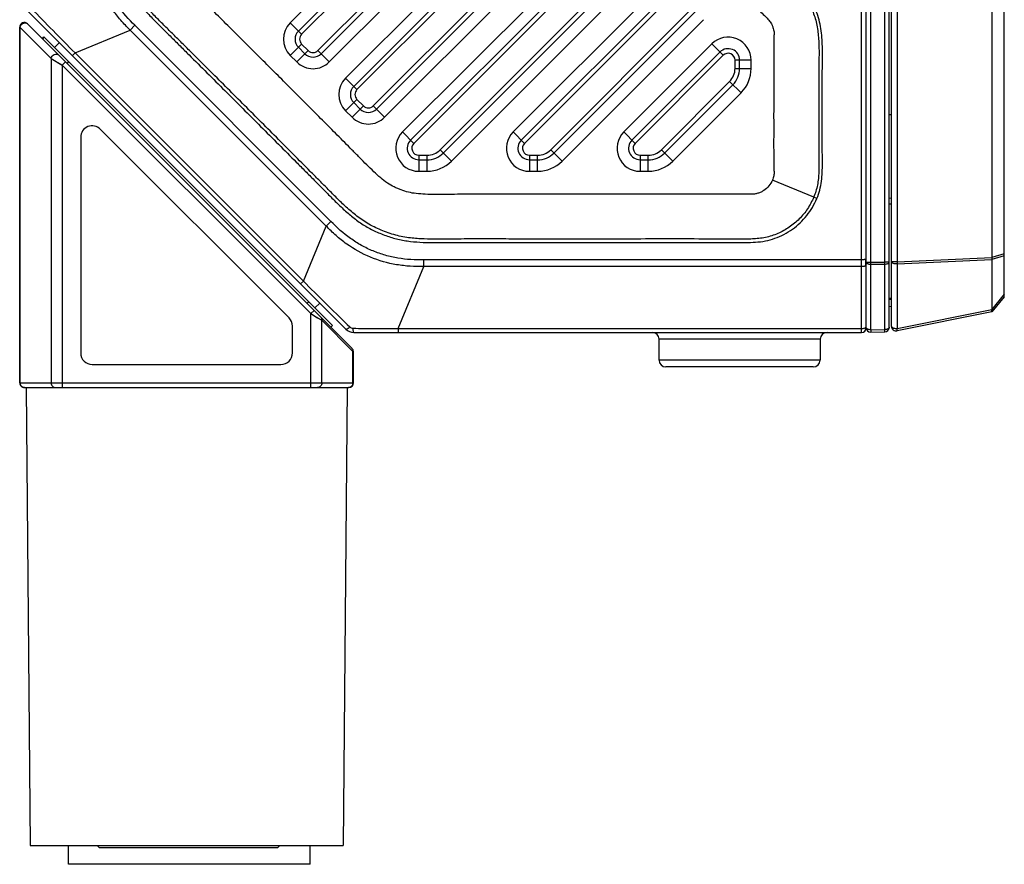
# Model space of a CAD drawing. Header units: millimetres. Extents: x 16 to 357, y 137 to 375.
# Tile 8 of 20: x 163 to 206, y 269 to 306. Entities that reach past the tile are written whole.
import ezdxf

# ---------------------------------------------------------------- set-up
doc = ezdxf.new("R2010")
doc.units = ezdxf.units.MM
doc.header["$LTSCALE"] = 16.335
doc.layers.add('00_COMPONENTS', color=7, linetype='CONTINUOUS')

msp = doc.modelspace()

# ---------------------------------------------------------------- linework, layer by layer
at = {"layer": '00_COMPONENTS', "color": 7}
for p, q in [((205.74355, 294.10096), (205.74355, 348.00096)), ((205.20423, 346.29406), (205.20423, 295.80786)), ((175.07064, 305.64465), (188.38998, 318.96532)), ((176.06062, 304.65474), (188.95069, 317.54609)), ((177.4748, 303.24049), (188.38998, 314.15675)), ((178.46479, 302.25057), (188.95069, 312.73752)), ((179.94713, 300.9045), (189.04892, 310.00719)), ((181.36638, 300.34389), (189.97529, 308.95365)), ((184.75522, 300.9045), (191.32993, 307.47986)), ((200.74355, 292.77198), (200.74355, 307.13675)), ((200.84355, 292.81492), (200.84355, 307.13675)), ((163.29, 306.53589), (177.12847, 292.69741)), ((186.17447, 300.34389), (192.31996, 306.48999)), ((199.74355, 292.75096), (199.74355, 306.72253)), ((177.40265, 291.85755), (163.30265, 305.95755)), ((162.96123, 290.35755), (162.96123, 305.81613)), ((163.94582, 305.31438), (164.01468, 305.38694)), ((176.55416, 292.84746), (164.01468, 305.38694)), ((164.47368, 304.92794), (164.68581, 305.14007)), ((175.3535, 304.65472), (175.07066, 304.93756)), ((189.56331, 300.9045), (193.38998, 304.73155)), ((165.08743, 304.31418), (165.01906, 304.2434)), ((194.24355, 304.01939), (194.24355, 304.37802)), ((193.95069, 303.31232), (190.98255, 300.34389)), ((177.75766, 302.25056), (177.47482, 302.5334)), ((200.84355, 302.00678), (200.74355, 302.00647)), ((174.66478, 293.1812), (166.46478, 301.3812)), ((165.61123, 301.02765), (165.61123, 291.65755)), ((180.3007, 300.05096), (180.65924, 300.05096)), ((185.10879, 300.05096), (185.46733, 300.05096)), ((189.91688, 300.05096), (190.27541, 300.05096)), ((200.84355, 298.12077), (200.74355, 298.12077)), ((205.20423, 295.72016), (205.20423, 293.55151)), ((200.84355, 294.02077), (200.74355, 294.02077)), ((205.74355, 294.10096), (205.20423, 293.4431)), ((175.44479, 293.81541), (175.51673, 293.88489)), ((175.78739, 293.61423), (175.99952, 293.82636)), ((200.74355, 293.67275), (200.84355, 293.6868)), ((205.20423, 293.4431), (201.08277, 292.61881)), ((174.81123, 291.65755), (174.81123, 292.82765)), ((176.55416, 292.84746), (176.4816, 292.7786)), ((199.94878, 292.66392), (199.94878, 292.55634)), ((177.48203, 292.55096), (199.54355, 292.55096)), ((190.74355, 291.35096), (190.74355, 292.25096)), ((197.74355, 292.25096), (197.74355, 291.35096)), ((199.93831, 292.55634), (199.94879, 292.55634)), ((199.94879, 292.55634), (200.54879, 292.57205)), ((177.46123, 290.35755), (177.46123, 291.71613)), ((166.11123, 291.15755), (174.31123, 291.15755)), ((197.44355, 291.05096), (191.04355, 291.05096)), ((163.16123, 290.15755), (177.26123, 290.15755)), ((163.24944, 290.15755), (163.42311, 270.25755)), ((177.19677, 290.15755), (177.02311, 270.25755)), ((163.42311, 270.25755), (177.02311, 270.25755)), ((164.22311, 270.25755), (164.22311, 270.24513)), ((166.33553, 270.24513), (164.22327, 270.24513)), ((165.07726, 269.44513), (165.07726, 270.24513)), ((166.42311, 270.15755), (166.32311, 270.25755)), ((174.16856, 270.15755), (166.42317, 270.15755)), ((174.16856, 270.15755), (174.26994, 270.25755)), ((176.22294, 270.24513), (174.25735, 270.24513)), ((175.57726, 269.44513), (175.57726, 270.24513)), ((176.22311, 270.25755), (176.22311, 270.24513)), ((175.57719, 269.44513), (165.07733, 269.44513))]:
    msp.add_line(p, q, dxfattribs=at)
at = {"layer": '00_COMPONENTS', "color": 4}
for p, q in [((188.03641, 319.31885), (174.7171, 305.99822)), ((175.21208, 305.50325), (188.5314, 318.8239)), ((188.80926, 317.6875), (175.9192, 304.79615)), ((176.41417, 304.30118), (189.30427, 317.19256)), ((188.03641, 314.51028), (177.12127, 303.59406)), ((177.61624, 303.09908), (188.5314, 314.01533)), ((188.80926, 312.87894), (178.32336, 302.39199)), ((178.81833, 301.89702), (189.30427, 312.38399)), ((188.69531, 310.36068), (179.59356, 301.25803)), ((180.08857, 300.76309), (189.19029, 309.86572)), ((189.83386, 309.09507), (181.22495, 300.4853)), ((181.7199, 299.9903), (190.32886, 308.60012)), ((190.97636, 307.8334), (184.40166, 301.25805)), ((184.89666, 300.76309), (191.47135, 307.33845)), ((200.54879, 292.57205), (200.54879, 307.13675)), ((201.08277, 307.13675), (201.08277, 295.61327)), ((192.17853, 306.63141), (186.03304, 300.4853)), ((199.54355, 292.55096), (199.54355, 306.72253)), ((199.94879, 292.66392), (199.94879, 306.72253)), ((174.71707, 305.99819), (175.21207, 305.50324)), ((186.52799, 299.9903), (192.67353, 306.13646)), ((162.98232, 305.80347), (162.96123, 305.81613)), ((162.98232, 290.35755), (162.98232, 305.80347)), ((164.33232, 304.45347), (162.98232, 305.80347)), ((165.36675, 304.69366), (167.76306, 305.68625)), ((167.76306, 305.68625), (167.96951, 305.89271)), ((176.27884, 297.17047), (167.76306, 305.68625)), ((176.4853, 297.37693), (167.96951, 305.89271)), ((163.96019, 305.30001), (164.0292, 305.37242)), ((175.21208, 305.07898), (174.71711, 304.58401)), ((175.49493, 304.79613), (175.21208, 305.07898)), ((193.03641, 305.08509), (189.20975, 301.25804)), ((193.53141, 304.59014), (193.03641, 305.08509)), ((165.36675, 304.69366), (165.24948, 304.5764)), ((165.36675, 304.69366), (175.28625, 294.77416)), ((174.99995, 304.30117), (175.49492, 304.79614)), ((175.9192, 304.79615), (176.41419, 304.3012)), ((164.33232, 304.45347), (164.33232, 290.35755)), ((164.33232, 304.45347), (164.81123, 304.16613)), ((164.81123, 304.16613), (164.95265, 304.30755)), ((174.7171, 304.58402), (174.9999, 304.30122)), ((189.70474, 300.76309), (193.5314, 304.59013)), ((194.04355, 304.01939), (194.04355, 304.37803)), ((194.74355, 304.37802), (194.04355, 304.37802)), ((194.74355, 304.01939), (194.74355, 304.378)), ((164.81123, 304.16613), (164.81123, 290.15755)), ((164.81123, 304.16613), (175.61123, 293.36613)), ((194.04355, 304.01939), (194.74355, 304.01939)), ((177.12123, 303.59402), (177.61623, 303.09907)), ((193.80926, 303.45374), (190.84113, 300.4853)), ((194.30426, 302.95879), (193.80926, 303.45374)), ((191.33607, 299.9903), (194.30426, 302.95879)), ((177.61624, 302.67482), (177.12127, 302.17985)), ((177.8991, 302.39197), (177.61624, 302.67482)), ((177.12126, 302.17985), (177.40406, 301.89706)), ((177.40411, 301.89701), (177.89908, 302.39198)), ((178.32336, 302.39199), (178.81836, 301.89704)), ((179.59357, 301.25803), (180.08856, 300.76308)), ((184.40165, 301.25803), (184.89665, 300.76308)), ((189.20973, 301.25803), (189.70473, 300.76308)), ((181.22495, 300.4853), (181.71995, 299.99035)), ((186.03304, 300.4853), (186.52804, 299.99035)), ((190.84113, 300.4853), (191.33613, 299.99035)), ((180.3007, 300.25096), (180.3007, 299.55096)), ((180.30071, 300.25096), (180.65924, 300.25096)), ((180.65924, 299.55096), (180.65924, 300.25096)), ((185.10879, 300.25096), (185.10879, 299.55096)), ((185.10879, 300.25096), (185.46733, 300.25096)), ((185.46733, 299.55096), (185.46733, 300.25096)), ((189.91688, 300.25096), (189.91688, 299.55096)), ((189.91688, 300.25096), (190.27541, 300.25096)), ((190.27541, 299.55096), (190.27541, 300.25096)), ((180.30071, 299.55096), (180.65924, 299.55096)), ((185.10879, 299.55096), (185.46733, 299.55096)), ((189.91688, 299.55096), (190.27541, 299.55096)), ((197.46108, 298.42636), (195.66735, 299.16703)), ((197.59812, 298.37018), (197.46103, 298.42638)), ((200.74355, 298.38316), (200.84355, 298.39689)), ((176.27884, 297.17047), (176.4853, 297.37693)), ((175.28625, 294.77416), (176.27884, 297.17047)), ((180.52148, 295.41311), (180.52148, 295.70508)), ((199.54355, 295.70508), (180.52148, 295.70508)), ((201.08277, 295.61327), (205.20423, 295.80786)), ((201.08277, 295.52557), (205.20423, 295.72016)), ((205.74355, 295.96177), (205.20423, 295.80647)), ((205.74355, 295.87671), (205.20423, 295.72141)), ((179.40463, 292.7168), (180.52148, 295.41311)), ((199.54355, 295.41311), (180.52148, 295.41311)), ((199.74355, 295.59818), (200.54879, 295.59818)), ((199.94879, 295.51114), (200.54879, 295.51816)), ((201.08277, 295.61327), (200.84355, 295.61327)), ((201.08277, 295.52557), (201.08277, 292.72722)), ((175.28625, 294.77416), (175.16899, 294.65689)), ((200.74355, 293.97459), (200.84355, 293.98864)), ((205.74355, 294.2061), (205.20423, 293.54824)), ((175.75265, 293.50755), (175.61123, 293.36613)), ((201.08277, 292.72722), (205.20423, 293.55151)), ((175.61123, 290.15755), (175.61123, 293.36613)), ((175.61123, 293.36613), (175.90718, 293.18855)), ((175.73563, 293.29149), (175.75797, 293.27808)), ((175.90718, 293.18855), (176.09014, 293.07878)), ((176.08451, 293.08222), (176.09014, 293.07878)), ((176.09014, 290.35755), (176.09014, 293.07878)), ((176.09014, 293.07878), (177.44014, 291.72878)), ((177.19561, 292.89281), (177.29996, 292.79025)), ((179.40463, 292.7168), (179.40463, 292.55096)), ((179.40463, 292.7168), (199.54355, 292.7168)), ((199.94879, 292.66392), (200.54879, 292.67095)), ((197.74355, 292.25096), (190.74355, 292.25096)), ((177.44014, 290.35755), (177.44014, 291.72878)), ((177.44014, 291.72878), (177.46123, 291.71613)), ((197.74355, 291.35096), (190.74355, 291.35096)), ((162.96123, 290.35755), (177.46123, 290.35755))]:
    msp.add_line(p, q, dxfattribs=at)
for points in [[(164.64345, 304.26681), (164.69745, 304.23488), (164.7536, 304.20132), (164.81123, 304.16613)], [(175.81995, 293.24089), (175.85717, 293.21856), (175.87461, 293.2081)], [(175.87461, 293.2081), (175.92235, 293.17945), (175.93679, 293.17079)], [(176.02763, 293.11629), (176.06548, 293.09355), (176.07847, 293.08584)]]:
    msp.add_lwpolyline(points, dxfattribs=at)
at = {"layer": '00_COMPONENTS', "color": 7}
for centre, radius, start, end in [((163.16123, 305.81613), 0.2, 44.999999, 179.999999), ((175.42421, 305.29112), 0.5, 135.00285, 225), ((175.70705, 305.00827), 0.5, 225, 315.00285), ((193.74355, 304.37802), 0.5, 0, 135.00285), ((193.24355, 304.01939), 1, 315.00285, 360), ((177.82837, 302.88695), 0.5, 135.00285, 225), ((178.11122, 302.60411), 0.5, 225, 315.00285), ((166.11123, 301.02765), 0.5, 44.999999, 179.999999), ((180.3007, 300.55096), 0.5, 135.00285, 270), ((185.10879, 300.55096), 0.5, 135.00285, 270), ((189.91688, 300.55096), 0.5, 135.00285, 270), ((180.65924, 301.05096), 1, 270, 315.00285), ((185.46733, 301.05096), 1, 270, 315.00285), ((190.27541, 301.05096), 1, 270, 315.00285), ((174.31123, 292.82765), 0.5, 359.999999, 44.999999), ((177.48203, 293.05096), 0.5, 224.999589, 270), ((199.54355, 292.75096), 0.2, 270, 360), ((199.94355, 292.75627), 0.2, 180, 268.5), ((200.54355, 292.77198), 0.2, 271.5, 360), ((201.04355, 292.81492), 0.2, 180, 281.309932), ((190.44355, 292.25096), 0.3, 0, 90), ((198.04355, 292.25096), 0.3, 90, 180), ((177.26123, 291.71613), 0.2, 359.999999, 44.999999), ((166.11123, 291.65755), 0.5, 179.999999, 269.999999), ((174.31123, 291.65755), 0.5, 269.999999, 359.999999), ((191.04355, 291.35096), 0.3, 180, 270), ((197.44355, 291.35096), 0.3, 270, 360), ((163.16123, 290.35755), 0.2, 179.999999, 269.999999), ((177.26123, 290.35755), 0.2, 269.999999, 359.999999)]:
    msp.add_arc(centre, radius, start, end, dxfattribs=at)
at = {"layer": '00_COMPONENTS', "color": 4}
for centre, radius, start, end in [((175.42421, 305.29112), 1, 135.000069, 224.999497), ((175.42421, 305.29112), 0.3, 134.999999, 225), ((193.74355, 304.37802), 1, 359.998974, 135.002968), ((175.70705, 305.00827), 0.3, 225.002835, 315.002826), ((193.74355, 304.37802), 0.3, 0.003309, 135.003589), ((175.70705, 305.00827), 0.99999, 224.995803, 315.001058), ((193.24355, 304.01939), 0.8, 315.002852, 359.999989), ((193.24355, 304.01939), 1.5, 315.00285, 359.999967), ((177.82837, 302.88695), 1, 135.000069, 224.999497), ((177.82837, 302.88695), 0.3, 135, 225), ((178.11122, 302.60411), 0.3, 225.002835, 315.002826), ((178.11122, 302.60411), 0.99999, 224.995803, 315.001058), ((180.3007, 300.55096), 1, 135.002945, 270.000163), ((185.10879, 300.55096), 1, 135.001824, 270.000161), ((189.91688, 300.55096), 1, 135.001891, 270.000162), ((180.3007, 300.55096), 0.3, 135.000458, 270.000737), ((185.10879, 300.55096), 0.3, 135.000459, 270.000739), ((189.91688, 300.55096), 0.3, 135.000459, 270.000739), ((180.65924, 301.05096), 0.8, 270.000002, 315.002839), ((185.46733, 301.05096), 0.8, 270.000013, 315.002838), ((190.27541, 301.05096), 0.8, 270.000003, 315.002839), ((180.65924, 301.05096), 1.5, 270.000051, 315.000018), ((185.46733, 301.05096), 1.5, 270.000047, 315.000015), ((190.27541, 301.05096), 1.5, 270.00005, 315.000017), ((197.9798, 295.58578), 1.75421, 2.70263, 4.843937), ((198.01286, 295.58729), 1.72112, 359.459873, 2.7042), ((198.04611, 295.58667), 1.68785, 355.080803, 355.744752), ((198.04522, 295.58673), 1.68875, 355.744748, 356.179664), ((198.04069, 295.587), 1.69329, 356.180718, 358.365906), ((198.03215, 295.58726), 1.70183, 358.365434, 359.454705), ((177.44684, 292.94001), 0.20977, 225.555173, 269.484553), ((177.26925, 291.74963), 0.17064, 33.589625, 44.95837), ((177.24878, 291.74459), 0.19201, 355.277707, 0.544348), ((163.1812, 290.35278), 0.19763, 216.291493, 223.743758), ((177.24126, 290.35278), 0.19763, 316.256241, 323.708505), ((177.23059, 290.35777), 0.20955, 345.637694, 359.939366)]:
    msp.add_arc(centre, radius, start, end, dxfattribs=at)
for points, knots in [([(167.05339, 321.05096), (167.05328, 320.31868), (167.05295, 319.22026), (167.05364, 317.75571), (167.05444, 316.65729), (167.05531, 315.55887), (167.05565, 314.46045), (167.05498, 313.36203), (167.05314, 312.44669), (167.05056, 311.7144), (167.04827, 310.98218), (167.03803, 310.24967), (167.07467, 309.51802), (167.14337, 308.97214), (167.2595, 308.52804), (167.38249, 308.18305), (167.52146, 307.8442), (167.68453, 307.51538), (167.87721, 307.20375), (168.09017, 306.90559), (168.3847, 306.55453), (168.76139, 306.15469), (169.15088, 305.76744), (169.54149, 305.38138), (169.93071, 304.99389), (170.45027, 304.47786), (171.09889, 303.83198), (171.87674, 303.05644), (172.65386, 302.28015), (173.43033, 301.50323), (174.20608, 300.72557), (174.85209, 300.07709), (175.36832, 299.55772), (175.75562, 299.16833), (176.14266, 298.77867), (176.52816, 298.3875), (176.91987, 298.00243), (177.32752, 297.63412), (177.76208, 297.29658), (178.23787, 297.01919), (178.74072, 296.79669), (179.17531, 296.6502), (179.53199, 296.56628), (179.89341, 296.50618), (180.34989, 296.46575), (180.89907, 296.45137), (181.35676, 296.45539), (181.72288, 296.45937), (182.08901, 296.46139), (182.72975, 296.46279), (183.64511, 296.46256), (184.37738, 296.46117), (184.74352, 296.4609)], [0, 0, 0, 0, 0.06250041, 0.09375061, 0.12500081, 0.15625101, 0.18750122, 0.21875142, 0.25000162, 0.26562673, 0.28125183, 0.31250105, 0.32812572, 0.34374907, 0.35937064, 0.36718475, 0.37499983, 0.39062289, 0.39843666, 0.40625082, 0.42187559, 0.43750085, 0.45312598, 0.46875115, 0.48437623, 0.50000134, 0.53125154, 0.56250174, 0.59375195, 0.62500215, 0.65625235, 0.68750256, 0.70312765, 0.71875278, 0.73437786, 0.75000292, 0.76562829, 0.78125305, 0.79687697, 0.81249862, 0.82812311, 0.84374627, 0.85156038, 0.85937413, 0.87499909, 0.89062411, 0.90624939, 0.91406191, 0.92187445, 0.93749962, 0.96874979, 1, 1, 1, 1]), ([(184.74357, 296.60898), (184.39576, 296.60923), (183.70088, 296.61003), (182.83297, 296.61142), (182.14029, 296.60912), (181.61853, 296.60744), (181.08421, 296.59985), (180.52169, 296.60604), (179.91982, 296.64553), (179.28563, 296.76089), (178.65959, 296.9852), (178.06623, 297.27337), (177.54791, 297.63905), (177.10097, 298.03515), (176.69752, 298.42676), (176.32186, 298.80888), (175.95272, 299.17928), (175.46366, 299.67236), (174.85058, 300.28803), (174.11481, 301.02689), (173.37852, 301.76461), (172.64154, 302.50178), (171.90394, 303.23841), (171.16567, 303.97427), (170.55032, 304.58737), (170.05715, 305.07695), (169.68759, 305.44459), (169.31493, 305.81398), (168.93037, 306.19431), (168.53498, 306.6083), (168.13966, 307.07087), (167.79107, 307.6078), (167.52083, 308.20801), (167.31696, 308.83591), (167.22548, 309.46517), (167.19527, 310.05641), (167.19114, 310.61072), (167.19665, 311.14319), (167.19835, 311.66634), (167.20028, 312.18686), (167.20246, 312.8811), (167.20309, 313.74931), (167.20379, 314.79172), (167.20315, 315.83433), (167.20196, 317.22525), (167.20105, 318.96417), (167.20113, 320.35537), (167.20124, 321.05096)], [0, 0, 0, 0, 0.0298853, 0.05970661, 0.0745748, 0.08940305, 0.10453819, 0.12048963, 0.13772984, 0.15631846, 0.17565542, 0.19469432, 0.21282618, 0.22995114, 0.2459719, 0.26113134, 0.27599224, 0.29090451, 0.32080396, 0.35064804, 0.38049893, 0.4103612, 0.44021361, 0.47006904, 0.49992618, 0.51485073, 0.5297784, 0.54471693, 0.55993667, 0.57624962, 0.59389917, 0.61214813, 0.63103013, 0.65031806, 0.66866967, 0.68547043, 0.70116844, 0.71629172, 0.73122515, 0.74611895, 0.76101766, 0.79087676, 0.82071926, 0.8505851, 0.88046243, 0.94023229, 1, 1, 1, 1]), ([(180.5787, 298.55419), (180.44999, 298.5595), (180.20532, 298.57464), (179.8548, 298.6323), (179.58804, 298.71921), (179.38464, 298.80009), (179.18084, 298.89316), (178.92626, 299.03875), (178.63552, 299.26887), (178.34219, 299.53827), (178.0383, 299.83561), (177.72487, 300.1513), (177.2994, 300.58366), (176.76194, 301.12229), (176.11904, 301.76986), (175.2598, 302.63106), (174.4002, 303.49227), (173.53949, 304.35231), (172.89324, 304.99655), (172.24715, 305.64101), (171.59984, 306.28422), (171.06107, 306.82057), (170.63121, 307.24553), (170.31976, 307.55516), (170.03305, 307.85406), (169.77752, 308.14155), (169.56544, 308.43468), (169.4105, 308.74303), (169.28731, 309.05455), (169.19798, 309.38402), (169.15695, 309.74699), (169.13875, 310.14555), (169.13517, 310.5736), (169.14067, 311.17121), (169.14301, 311.92953), (169.14624, 312.84247), (169.14682, 313.7556), (169.14748, 314.66817), (169.14695, 315.88451), (169.14551, 317.40425), (169.14481, 319.22766), (169.14489, 320.44317), (169.14499, 321.05096)], [0, 0, 0, 0, 0.01395297, 0.02653069, 0.03835102, 0.04425522, 0.0502356, 0.06260857, 0.07590086, 0.09029789, 0.10573931, 0.12194244, 0.13847905, 0.17143764, 0.20435364, 0.23730976, 0.30319639, 0.33614134, 0.36909165, 0.40202853, 0.43497699, 0.46792554, 0.48436589, 0.5004446, 0.51548957, 0.52921823, 0.54208581, 0.55453708, 0.56648183, 0.57833463, 0.59138257, 0.60594742, 0.62154411, 0.63773625, 0.67067651, 0.70367438, 0.73661496, 0.76957374, 0.80251215, 0.86835267, 0.93417209, 1, 1, 1, 1]), ([(192.68504, 321.05096), (192.68503, 320.54803), (192.68505, 319.79401), (192.6852, 318.78904), (192.68536, 318.03598), (192.68549, 317.28265), (192.68557, 316.52839), (192.68554, 315.77251), (192.68535, 315.01432), (192.68504, 314.38074), (192.68468, 313.87218), (192.68436, 313.48928), (192.68399, 313.10527), (192.6836, 312.78452), (192.68331, 312.52823), (192.68293, 312.34457), (192.68388, 312.18501), (192.68673, 312.0585), (192.69861, 311.95649), (192.72057, 311.86297), (192.74915, 311.76805), (192.78915, 311.67517), (192.83693, 311.58925), (192.91282, 311.47207), (193.06986, 311.31059), (193.29475, 311.08744), (193.55475, 310.82841), (193.81789, 310.5657), (194.07977, 310.30379), (194.34023, 310.04305), (194.68432, 309.69853), (195.10982, 309.27276), (195.61497, 308.76968), (196.03395, 308.35456), (196.40193, 307.99525), (196.66189, 307.71462), (196.8962, 307.43383), (197.07388, 307.18979), (197.22468, 306.93198), (197.35073, 306.66598), (197.46079, 306.39364), (197.55285, 306.11302), (197.61911, 305.82006), (197.65783, 305.52158), (197.67929, 305.23685), (197.68977, 304.98671), (197.69325, 304.77584), (197.6917, 304.53318), (197.68952, 304.24066), (197.68701, 303.76788), (197.68486, 303.16806), (197.6839, 302.44194), (197.68433, 301.7127), (197.68574, 301.10637), (197.6874, 300.62526), (197.6887, 300.32787), (197.68976, 300.09207), (197.69089, 299.91376), (197.69098, 299.72043), (197.68418, 299.49488), (197.66735, 299.23473), (197.63077, 298.9571), (197.56036, 298.68458), (197.49588, 298.51139), (197.46103, 298.42638)], [0, 0, 0, 0, 0.06156063, 0.09229414, 0.12301094, 0.15373837, 0.18450394, 0.21533515, 0.24626012, 0.27730824, 0.29288774, 0.30850912, 0.32417609, 0.33989235, 0.34777012, 0.35554652, 0.36237176, 0.36730425, 0.37102716, 0.37491723, 0.3790472, 0.38314716, 0.38726603, 0.39107311, 0.40019747, 0.414694, 0.4299216, 0.44509878, 0.46021372, 0.4752546, 0.49020959, 0.51981456, 0.54893404, 0.57747374, 0.59200934, 0.61188337, 0.6242618, 0.63676022, 0.64878513, 0.66076112, 0.6727608, 0.68472104, 0.69687073, 0.70946411, 0.72152746, 0.73181272, 0.74010469, 0.74733924, 0.76151568, 0.77591106, 0.8052099, 0.83493621, 0.86478999, 0.89447121, 0.90915333, 0.92367979, 0.93087292, 0.93801604, 0.94550579, 0.95453645, 0.96563066, 0.977409, 0.98875339, 1, 1, 1, 1]), ([(197.59812, 298.37018), (197.64733, 298.49023), (197.73567, 298.73554), (197.80789, 299.11919), (197.83533, 299.50648), (197.84045, 299.89218), (197.83668, 300.27655), (197.83515, 300.788), (197.83296, 301.42726), (197.83213, 302.19437), (197.8327, 302.96146), (197.83473, 303.60061), (197.83731, 304.11199), (197.83992, 304.4959), (197.84332, 304.88084), (197.82225, 305.3953), (197.76626, 305.91211), (197.61473, 306.40775), (197.46888, 306.76784), (197.29548, 307.1161), (197.08051, 307.44052), (196.83535, 307.74083), (196.57656, 308.02766), (196.30392, 308.29953), (196.02951, 308.56825), (195.75686, 308.83794), (195.39439, 309.19864), (194.94191, 309.65026), (194.39987, 310.19317), (193.99307, 310.60012), (193.72165, 310.87124), (193.58576, 311.00671), (193.44968, 311.14194), (193.3138, 311.27713), (193.20101, 311.38998), (193.11153, 311.47958), (193.0484, 311.54751), (192.99218, 311.61969), (192.92974, 311.72293), (192.86952, 311.86233), (192.83171, 312.04287), (192.83216, 312.22996), (192.83103, 312.42002), (192.83179, 312.67563), (192.83197, 312.99527), (192.83243, 313.37888), (192.83275, 313.76249), (192.83304, 314.1461), (192.83327, 314.52971), (192.8335, 315.04118), (192.83368, 315.68053), (192.83373, 316.44774), (192.83366, 317.21495), (192.83352, 317.98216), (192.83337, 318.74936), (192.83321, 319.77229), (192.83319, 320.53949), (192.8332, 321.05096)], [0, 0, 0, 0, 0.01584551, 0.03173106, 0.04750204, 0.06321276, 0.0788313, 0.09444576, 0.12567447, 0.15690277, 0.18813053, 0.2193575, 0.23496079, 0.25058331, 0.26624957, 0.28195527, 0.31349407, 0.32932182, 0.3450963, 0.36091069, 0.37674757, 0.39250832, 0.40821949, 0.42390902, 0.43952017, 0.45512709, 0.47074354, 0.50197098, 0.53320204, 0.5644364, 0.57224377, 0.58005476, 0.58787006, 0.5956733, 0.60346436, 0.60735569, 0.61113735, 0.61478334, 0.61850628, 0.62584922, 0.63321619, 0.6408501, 0.6486376, 0.65644441, 0.67206077, 0.68767713, 0.70329349, 0.71890982, 0.73452616, 0.75014245, 0.781375, 0.81260747, 0.84383982, 0.87507203, 0.90630409, 0.93753606, 1, 1, 1, 1]), ([(190.74357, 312.13674), (190.7489, 312.0027), (190.76219, 311.79799), (190.80266, 311.52734), (190.85133, 311.32565), (190.91526, 311.13109), (190.99106, 310.94141), (191.07696, 310.75597), (191.21101, 310.51397), (191.41334, 310.24372), (191.62851, 310.00617), (191.78697, 309.84257), (191.92317, 309.70744), (192.15428, 309.47965), (192.48287, 309.15348), (193.01239, 308.62623), (193.68187, 307.95648), (194.28871, 307.34887), (194.69956, 306.93843), (194.9086, 306.7298), (195.11651, 306.52273), (195.30522, 306.33464), (195.44945, 306.19006), (195.54421, 306.08672), (195.59943, 305.99643), (195.64263, 305.92125), (195.67303, 305.8536), (195.69706, 305.78384), (195.71899, 305.70141), (195.74185, 305.59456), (195.74273, 305.52204), (195.74357, 305.47989)], [0, 0, 0, 0, 0.04704528, 0.07184558, 0.09588577, 0.11971168, 0.14360498, 0.16748632, 0.1913456, 0.24050283, 0.28540733, 0.30372198, 0.32037258, 0.35269272, 0.41752656, 0.48274057, 0.61475649, 0.74963398, 0.7839051, 0.81842482, 0.85320713, 0.88682337, 0.91182974, 0.92490914, 0.9358099, 0.94884512, 0.95530566, 0.96178459, 0.97469618, 0.98521739, 1, 1, 1, 1]), ([(167.76306, 305.68625), (167.62095, 305.82326), (167.34604, 306.10739), (166.85239, 306.7244), (166.36786, 307.59362), (166.09587, 308.55087), (166.00858, 309.33622), (166.00206, 309.73153), (166.0057, 309.92889)], [0, 0, 0, 0, 0.12507926, 0.25017035, 0.49999973, 0.74982906, 0.87492117, 1, 1, 1, 1]), ([(167.96951, 305.89271), (167.69658, 306.15026), (167.32078, 306.57599), (166.91704, 307.21064), (166.67069, 307.71905), (166.48538, 308.25275), (166.32215, 308.98701), (166.28668, 309.55378), (166.29767, 309.92889)], [0, 0, 0, 0, 0.24984593, 0.37491466, 0.50000029, 0.62508517, 0.75015392, 1, 1, 1, 1]), ([(163.46378, 306.62496), (163.77898, 306.30402), (164.41277, 305.65973), (165.04617, 305.01505), (165.36675, 304.69366)], [0, 0, 0, 0, 0.49773672, 1, 1, 1, 1]), ([(163.04764, 305.93751), (163.06609, 305.95506), (163.10912, 305.98351), (163.15956, 305.99494), (163.18447, 305.99562)], [0, 0, 0, 0, 0.50541972, 1, 1, 1, 1]), ([(163.18447, 305.99562), (163.20863, 305.99628), (163.25719, 305.9884), (163.29862, 305.96158), (163.3153, 305.9449)], [0, 0, 0, 0, 0.50602443, 1, 1, 1, 1]), ([(162.98232, 305.80347), (162.98272, 305.80841), (162.98516, 305.82831), (162.99064, 305.84783), (162.99623, 305.86185)], [0, 0, 0, 0, 0.24691368, 1, 1, 1, 1]), ([(195.74355, 299.55096), (195.74247, 299.67447), (195.74068, 299.92151), (195.73727, 300.29206), (195.73594, 300.66262), (195.73698, 301.1567), (195.73634, 301.7743), (195.73664, 302.51542), (195.73649, 303.25655), (195.73669, 303.99767), (195.73655, 304.61528), (195.7414, 305.10934), (195.74283, 305.35637), (195.74356, 305.47989)], [0, 0, 0, 0, 0.06249998, 0.12500019, 0.18749985, 0.25000008, 0.37500007, 0.5000001, 0.62500013, 0.75000007, 0.87499991, 0.93749999, 1, 1, 1, 1]), ([(164.33232, 304.45347), (164.3354, 304.49083), (164.36434, 304.56537), (164.45597, 304.63857), (164.55345, 304.65175), (164.62327, 304.62876), (164.65277, 304.60742), (164.6653, 304.5949)], [0, 0, 0, 0, 0.25328895, 0.51001607, 0.75872072, 0.88028359, 1, 1, 1, 1]), ([(195.74355, 299.55096), (195.74266, 299.51398), (195.74073, 299.44844), (195.72486, 299.35182), (195.70139, 299.26048), (195.68034, 299.19796), (195.66735, 299.16703)], [0, 0, 0, 0, 0.28185444, 0.49854063, 0.74439109, 1, 1, 1, 1]), ([(195.66733, 299.16704), (195.62964, 299.07726), (195.52794, 298.90667), (195.34369, 298.74144), (195.1731, 298.64289), (195.05726, 298.59949), (194.96379, 298.57513), (194.86795, 298.55546), (194.79455, 298.55224), (194.74355, 298.55098)], [0, 0, 0, 0, 0.24871557, 0.49885482, 0.62299502, 0.75039646, 0.81329809, 0.86970676, 1, 1, 1, 1]), ([(184.74355, 298.55033), (184.39347, 298.55061), (183.69248, 298.55225), (182.81554, 298.55222), (182.11237, 298.55133), (181.58761, 298.54719), (181.07625, 298.54141), (180.74106, 298.54521), (180.57861, 298.55193)], [0, 0, 0, 0, 0.25215469, 0.50491385, 0.63163691, 0.75863653, 0.88289452, 1, 1, 1, 1]), ([(184.74352, 296.4609), (185.30947, 296.46112), (186.44136, 296.46127), (187.85624, 296.46057), (188.98815, 296.46085), (189.83708, 296.46131), (190.68599, 296.46185), (191.53489, 296.46199), (192.38376, 296.46166), (193.23263, 296.45961), (193.94016, 296.45891), (194.50731, 296.45257), (194.93465, 296.46599), (195.3633, 296.51108), (195.77952, 296.62968), (196.17542, 296.80303), (196.54486, 297.02754), (196.87838, 297.30312), (197.26653, 297.72776), (197.48936, 298.10485), (197.59807, 298.3702)], [0, 0, 0, 0, 0.12450924, 0.2490202, 0.31127676, 0.3735328, 0.4357873, 0.49804042, 0.56029212, 0.62254232, 0.68479161, 0.71595915, 0.74730351, 0.77884663, 0.81049765, 0.84208136, 0.87368832, 0.90529442, 0.93691276, 1, 1, 1, 1]), ([(194.74355, 298.55103), (194.63939, 298.54999), (194.43104, 298.55062), (194.11855, 298.55256), (193.80606, 298.55563), (193.54564, 298.5546), (193.3373, 298.55528), (193.18105, 298.55471), (193.02479, 298.55499), (192.86857, 298.55815), (192.71231, 298.55867), (192.55608, 298.5558), (192.39982, 298.555), (192.19149, 298.55616), (191.93107, 298.55444), (191.67066, 298.55964), (191.46233, 298.55673), (191.254, 298.5548), (190.99358, 298.55627), (190.68108, 298.55559), (190.36857, 298.55622), (190.05607, 298.55537), (189.74357, 298.55582), (189.43106, 298.55577), (189.11856, 298.55193), (188.80607, 298.55661), (188.49357, 298.55487), (188.18106, 298.55662), (187.92065, 298.55317), (187.71231, 298.55289), (187.55607, 298.55443), (187.39982, 298.55583), (187.19148, 298.55584), (186.93107, 298.55545), (186.61856, 298.55588), (186.30606, 298.55308), (185.88939, 298.55536), (185.36855, 298.55254), (184.95188, 298.55174), (184.74355, 298.55112)], [0, 0, 0, 0, 0.03124976, 0.06249978, 0.09374977, 0.1249998, 0.1406248, 0.15624998, 0.17187489, 0.18750042, 0.20312429, 0.21874977, 0.23437477, 0.2499999, 0.28124992, 0.3124995, 0.32812456, 0.3437498, 0.37499991, 0.4062499, 0.43749991, 0.46874992, 0.49999997, 0.53124992, 0.5624996, 0.5937498, 0.62499982, 0.6562499, 0.68750012, 0.70312466, 0.71874975, 0.73437496, 0.74999992, 0.78125006, 0.81249998, 0.84375, 0.87500001, 0.93749999, 1, 1, 1, 1]), ([(197.46114, 298.42633), (197.3893, 298.25107), (197.21012, 297.91448), (196.85007, 297.47174), (196.41225, 297.10515), (195.99424, 296.87823), (195.64049, 296.744), (195.36338, 296.66855), (195.07966, 296.62851), (194.81089, 296.61056), (194.57395, 296.60344), (194.36782, 296.60353), (194.1768, 296.60467), (193.92535, 296.60568), (193.60995, 296.60687), (193.10263, 296.6083), (192.20757, 296.60991), (190.92251, 296.61012), (189.37622, 296.60896), (187.82944, 296.60863), (186.28544, 296.60932), (185.25738, 296.60915), (184.74357, 296.60895)], [0, 0, 0, 0, 0.04221112, 0.08432278, 0.12644415, 0.16864596, 0.18961362, 0.2106841, 0.23249518, 0.25333837, 0.27069347, 0.28531153, 0.29927057, 0.31326128, 0.3413462, 0.36955865, 0.42631577, 0.54080647, 0.65592726, 0.77090034, 0.88550019, 1, 1, 1, 1]), ([(180.52148, 295.70508), (180.14637, 295.69421), (179.5796, 295.72951), (178.84534, 295.89279), (178.31165, 296.0781), (177.80323, 296.32445), (177.16861, 296.72823), (176.74276, 297.10391), (176.4853, 297.37693)], [0, 0, 0, 0, 0.24984593, 0.37491466, 0.5000003, 0.62508517, 0.75015392, 1, 1, 1, 1]), ([(180.52148, 295.41311), (180.32412, 295.4095), (179.92881, 295.41602), (179.14345, 295.50325), (178.18621, 295.77527), (177.31701, 296.25982), (176.69996, 296.75343), (176.41582, 297.02834), (176.27884, 297.17047)], [0, 0, 0, 0, 0.12507926, 0.25017035, 0.49999972, 0.74982905, 0.87492117, 1, 1, 1, 1]), ([(199.65424, 295.71318), (199.64575, 295.71184), (199.60905, 295.70696), (199.57198, 295.70505), (199.54355, 295.70508)], [0, 0, 0, 0, 0.23206005, 1, 1, 1, 1]), ([(199.72775, 295.73391), (199.71827, 295.72862), (199.69375, 295.72049), (199.66874, 295.71548), (199.65424, 295.71318)], [0, 0, 0, 0, 0.42511914, 1, 1, 1, 1]), ([(199.72775, 295.73391), (199.73013, 295.7352), (199.73701, 295.73932), (199.74355, 295.74673), (199.74355, 295.75227)], [0, 0, 0, 0, 0.32874072, 1, 1, 1, 1]), ([(199.65424, 295.42121), (199.64575, 295.41987), (199.60905, 295.41498), (199.57198, 295.41308), (199.54355, 295.41311)], [0, 0, 0, 0, 0.23206005, 1, 1, 1, 1]), ([(199.72775, 295.44193), (199.71827, 295.43664), (199.69375, 295.42851), (199.66874, 295.4235), (199.65424, 295.42121)], [0, 0, 0, 0, 0.42511914, 1, 1, 1, 1]), ([(199.72775, 295.44193), (199.73013, 295.44329), (199.7369, 295.44754), (199.74355, 295.45484), (199.74355, 295.46035)], [0, 0, 0, 0, 0.33239391, 1, 1, 1, 1]), ([(199.74355, 295.60055), (199.74355, 295.59344), (199.7496, 295.57299), (199.77913, 295.54662), (199.8076, 295.53429), (199.82431, 295.52874)], [0, 0, 0, 0, 0.18723488, 0.53613337, 1, 1, 1, 1]), ([(199.82431, 295.52874), (199.83357, 295.52567), (199.87414, 295.51457), (199.91653, 295.51076), (199.94879, 295.51114)], [0, 0, 0, 0, 0.23226718, 1, 1, 1, 1]), ([(200.74355, 295.60319), (200.74354, 295.60276), (200.742, 295.60192), (200.73736, 295.60113), (200.72642, 295.60008), (200.70894, 295.59939), (200.68504, 295.59883), (200.65599, 295.59847), (200.60996, 295.5982), (200.57376, 295.59817), (200.54879, 295.59818)], [0, 0, 0, 0, 0.00663981, 0.02134907, 0.07798374, 0.16969025, 0.29318393, 0.44395108, 0.61633316, 1, 1, 1, 1]), ([(200.54879, 295.51816), (200.57388, 295.51846), (200.62098, 295.52288), (200.67557, 295.538), (200.71017, 295.55609), (200.73251, 295.5731), (200.74353, 295.59159), (200.74355, 295.60308)], [0, 0, 0, 0, 0.33311354, 0.62471805, 0.7457047, 0.84756394, 1, 1, 1, 1]), ([(201.08277, 295.52557), (201.05367, 295.52297), (201.01031, 295.52325), (200.95433, 295.53254), (200.8985, 295.5478), (200.84355, 295.5797), (200.84355, 295.61327)], [0, 0, 0, 0, 0.3261173, 0.48215377, 0.62537008, 1, 1, 1, 1]), ([(201.08277, 295.61327), (201.08312, 295.60573), (201.08411, 295.5765), (201.08387, 295.54723), (201.08277, 295.52557)], [0, 0, 0, 0, 0.25833551, 1, 1, 1, 1]), ([(175.28625, 294.77416), (175.60395, 294.45726), (176.24128, 293.83102), (176.87826, 293.20445), (177.19558, 292.89278)], [0, 0, 0, 0, 0.50220757, 1, 1, 1, 1]), ([(176.04, 293.2202), (176.05788, 293.20232), (176.08614, 293.15725), (176.09228, 293.10463), (176.09014, 293.07878)], [0, 0, 0, 0, 0.49356825, 1, 1, 1, 1]), ([(177.12847, 292.69741), (177.13362, 292.69226), (177.14979, 292.69317), (177.16886, 292.69999), (177.19994, 292.71521), (177.24444, 292.74509), (177.28049, 292.77372), (177.29996, 292.79025)], [0, 0, 0, 0, 0.10870071, 0.19849154, 0.31433549, 0.61873685, 1, 1, 1, 1]), ([(177.48203, 292.55096), (177.47982, 292.55096), (177.47452, 292.5549), (177.46637, 292.57134), (177.45775, 292.60631), (177.44992, 292.66204), (177.44641, 292.70579), (177.44495, 292.73025)], [0, 0, 0, 0, 0.03541575, 0.09396939, 0.29642331, 0.60651944, 1, 1, 1, 1]), ([(177.44495, 292.73025), (177.60761, 292.7289), (178.26082, 292.72357), (178.91405, 292.71742), (179.40463, 292.7168)], [0, 0, 0, 0, 0.24899988, 1, 1, 1, 1]), ([(199.54355, 292.7168), (199.5671, 292.7168), (199.61194, 292.72021), (199.67219, 292.73558), (199.71794, 292.75843), (199.73826, 292.78256), (199.74182, 292.79457)], [0, 0, 0, 0, 0.31697042, 0.60226851, 0.83140698, 1, 1, 1, 1]), ([(199.94879, 292.66686), (199.92267, 292.66655), (199.88439, 292.66923), (199.83581, 292.68032), (199.78778, 292.69651), (199.74355, 292.7269), (199.74355, 292.75627)], [0, 0, 0, 0, 0.33210478, 0.48643272, 0.62664729, 1, 1, 1, 1]), ([(200.74355, 292.77246), (200.74356, 292.76536), (200.74108, 292.7507), (200.72937, 292.73067), (200.71088, 292.71324), (200.67645, 292.69253), (200.62137, 292.67578), (200.57397, 292.67124), (200.54879, 292.67095)], [0, 0, 0, 0, 0.08913936, 0.1821363, 0.28633985, 0.40498864, 0.68382452, 1, 1, 1, 1]), ([(200.84355, 292.81492), (200.84355, 292.78135), (200.89851, 292.74945), (200.95434, 292.73418), (201.01032, 292.7249), (201.05367, 292.72461), (201.08277, 292.72722)], [0, 0, 0, 0, 0.37463076, 0.51792217, 0.6738807, 1, 1, 1, 1]), ([(201.08277, 292.61881), (201.08595, 292.61944), (201.08922, 292.63276), (201.0896, 292.6525), (201.0878, 292.68713), (201.08473, 292.71267), (201.08277, 292.72722)], [0, 0, 0, 0, 0.08833275, 0.28956496, 0.60019108, 1, 1, 1, 1]), ([(177.4114, 291.84403), (177.42081, 291.82987), (177.43559, 291.79824), (177.44062, 291.76374), (177.44079, 291.74641)], [0, 0, 0, 0, 0.49523795, 1, 1, 1, 1]), ([(163.02191, 290.2358), (163.00916, 290.25315), (162.98913, 290.29238), (162.98232, 290.33586), (162.98232, 290.35755)], [0, 0, 0, 0, 0.49820475, 1, 1, 1, 1]), ([(163.17388, 290.15755), (163.14892, 290.15755), (163.09818, 290.16807), (163.0559, 290.19789), (163.03842, 290.21613)], [0, 0, 0, 0, 0.49700243, 1, 1, 1, 1]), ([(164.33232, 290.35755), (164.33232, 290.33158), (164.34214, 290.2794), (164.38446, 290.21295), (164.44813, 290.16812), (164.49892, 290.15755), (164.52388, 290.15755)], [0, 0, 0, 0, 0.25495409, 0.5070348, 0.7549951, 1, 1, 1, 1]), ([(176.09014, 290.35755), (176.09014, 290.33158), (176.08032, 290.27939), (176.038, 290.21295), (175.97433, 290.16812), (175.92353, 290.15755), (175.89858, 290.15755)], [0, 0, 0, 0, 0.25495409, 0.5070348, 0.7549951, 1, 1, 1, 1]), ([(177.38403, 290.21613), (177.36656, 290.19788), (177.32428, 290.16807), (177.27353, 290.15755), (177.24858, 290.15755)], [0, 0, 0, 0, 0.50299757, 1, 1, 1, 1])]:
    msp.add_open_spline(points, degree=3, knots=knots, dxfattribs=at)
for points in [[(162.99623, 305.86185), (163.00753, 305.89017), (163.02554, 305.9165), (163.04764, 305.93751)], [(199.74182, 292.79457), (199.74294, 292.79834), (199.74355, 292.80231), (199.74355, 292.80624)], [(177.43359, 290.30579), (177.4272, 290.2808), (177.41583, 290.25659), (177.40055, 290.2358)]]:
    msp.add_open_spline(points, degree=3, dxfattribs=at)
at = {"layer": '00_COMPONENTS', "color": 7}
for points, knots in [([(205.20423, 295.80786), (205.20423, 295.8003), (205.20458, 295.77107), (205.20423, 295.74183), (205.20423, 295.72016)], [0, 0, 0, 0, 0.25857415, 1, 1, 1, 1]), ([(205.20404, 293.44306), (205.20461, 293.44561), (205.20629, 293.4554), (205.2067, 293.47689), (205.20525, 293.51041), (205.20404, 293.53667), (205.20404, 293.55147)], [0, 0, 0, 0, 0.07203118, 0.27435537, 0.59122059, 1, 1, 1, 1])]:
    msp.add_open_spline(points, degree=3, knots=knots, dxfattribs=at)

doc.saveas('drawing.dxf')
